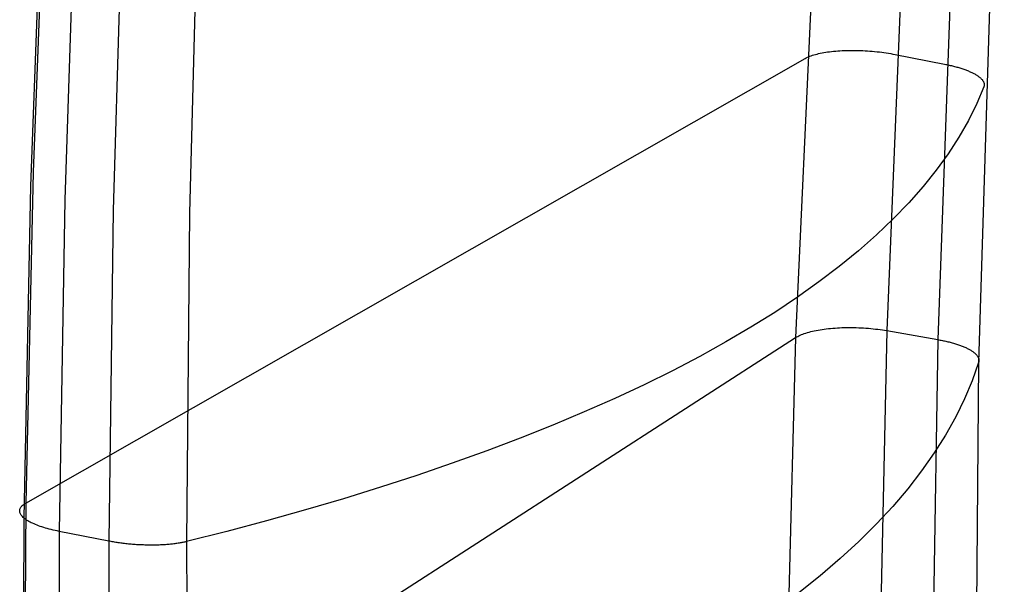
# Model space of a CAD drawing. Header units: millimetres. Extents: x 119 to 175.9, y -203.1 to -153.8.
# Tile 50 of 256: x 119.1 to 122, y -182.4 to -180.7. Entities that reach past the tile are written whole.
import ezdxf

# ---------------------------------------------------------------- set-up
doc = ezdxf.new("R2010")
doc.units = ezdxf.units.MM
doc.header["$MEASUREMENT"] = 0
doc.layers.add('Livello 03', color=5, linetype='Continuous', true_color=0x0000ff)

msp = doc.modelspace()

# ---------------------------------------------------------------- linework, layer by layer
at = {"layer": 'Livello 03'}
for p, q in [((121.5138, -179.1121, 50.3601), (121.3993, -181.6361, 49.1442)), ((121.7774, -179.1173, 50.2636), (121.6748, -181.6151, 49.0391)), ((121.9201, -179.1516, 50.3266), (121.8286, -181.642, 49.1019)), ((122.0296, -179.2178, 50.5208), (121.9521, -181.7113, 49.3016)), ((119.1338, -180.1432, 55.1756), (119.096, -181.1371, 54.8342)), ((119.1247, -180.1823, 55.3224), (119.0884, -181.1792, 54.9827)), ((119.2251, -180.2234, 55.4291), (119.1917, -181.22, 55.0901)), ((119.3677, -180.2577, 55.492), (119.3377, -181.2518, 55.153)), ((119.5949, -180.2726, 55.4468), (119.5684, -181.2601, 55.1061)), ((121.4315, -180.7917, 49.5413), (121.4348, -180.7901, 49.5351)), ((121.4348, -180.7901, 49.5351), (121.4384, -180.7885, 49.5291)), ((121.4384, -180.7885, 49.5291), (121.4421, -180.787, 49.5232)), ((121.4421, -180.787, 49.5232), (121.4461, -180.7855, 49.5175)), ((121.4461, -180.7855, 49.5175), (121.4502, -180.7841, 49.5118)), ((121.4502, -180.7841, 49.5118), (121.4546, -180.7827, 49.5063)), ((121.4546, -180.7827, 49.5063), (121.4592, -180.7814, 49.501)), ((121.4592, -180.7814, 49.501), (121.4639, -180.7801, 49.4957)), ((121.4639, -180.7801, 49.4957), (121.4688, -180.779, 49.4907)), ((121.4688, -180.779, 49.4907), (121.4739, -180.7778, 49.4858)), ((121.4739, -180.7778, 49.4858), (121.4792, -180.7768, 49.4811)), ((121.4792, -180.7768, 49.4811), (121.4847, -180.7758, 49.4766)), ((121.4847, -180.7758, 49.4766), (121.4903, -180.7748, 49.4722)), ((121.4903, -180.7748, 49.4722), (121.496, -180.774, 49.468)), ((121.496, -180.774, 49.468), (121.5019, -180.7732, 49.4641)), ((121.5019, -180.7732, 49.4641), (121.5079, -180.7724, 49.4603)), ((121.5079, -180.7724, 49.4603), (121.5141, -180.7718, 49.4567)), ((121.5141, -180.7718, 49.4567), (121.5204, -180.7712, 49.4533)), ((121.5204, -180.7712, 49.4533), (121.5268, -180.7707, 49.4502)), ((121.5268, -180.7707, 49.4502), (121.5333, -180.7702, 49.4472)), ((121.5333, -180.7702, 49.4472), (121.5399, -180.7699, 49.4445)), ((121.5399, -180.7699, 49.4445), (121.5466, -180.7696, 49.442)), ((121.5466, -180.7696, 49.442), (121.5534, -180.7693, 49.4397)), ((121.5534, -180.7693, 49.4397), (121.5602, -180.7692, 49.4376)), ((121.5602, -180.7692, 49.4376), (121.5671, -180.7691, 49.4358)), ((121.5671, -180.7691, 49.4358), (121.5741, -180.7691, 49.4342)), ((121.5741, -180.7691, 49.4342), (121.5811, -180.7692, 49.4328)), ((121.5811, -180.7692, 49.4328), (121.5882, -180.7693, 49.4317)), ((121.5882, -180.7693, 49.4317), (121.5953, -180.7696, 49.4308)), ((121.5953, -180.7696, 49.4308), (121.6024, -180.7698, 49.4301)), ((121.6024, -180.7698, 49.4301), (121.6095, -180.7702, 49.4297)), ((121.6095, -180.7702, 49.4297), (121.6167, -180.7707, 49.4295)), ((121.6167, -180.7707, 49.4295), (121.6238, -180.7712, 49.4296)), ((121.6238, -180.7712, 49.4296), (121.6309, -180.7718, 49.4299)), ((121.6309, -180.7718, 49.4299), (121.638, -180.7724, 49.4304)), ((121.638, -180.7724, 49.4304), (121.6451, -180.7731, 49.4312)), ((121.6451, -180.7731, 49.4312), (121.6522, -180.7739, 49.4322)), ((121.6522, -180.7739, 49.4322), (121.6592, -180.7748, 49.4334)), ((121.6592, -180.7748, 49.4334), (121.6661, -180.7757, 49.4349)), ((121.6661, -180.7757, 49.4349), (121.673, -180.7767, 49.4366)), ((121.673, -180.7767, 49.4366), (121.6798, -180.7778, 49.4386)), ((121.6798, -180.7778, 49.4386), (121.6865, -180.7789, 49.4407)), ((121.6865, -180.7789, 49.4407), (121.6931, -180.7801, 49.4431)), ((121.6931, -180.7801, 49.4431), (121.6997, -180.7813, 49.4457)), ((121.6997, -180.7813, 49.4457), (121.8494, -180.8108, 49.5086)), ((119.0743, -182.1353, 54.5044), (121.4284, -180.7934, 49.5475)), ((121.4284, -180.7934, 49.5475), (121.4315, -180.7917, 49.5413)), ((121.8494, -180.8108, 49.5086), (121.8528, -180.8115, 49.5101)), ((121.8528, -180.8115, 49.5101), (121.8562, -180.8122, 49.5116)), ((121.8562, -180.8122, 49.5116), (121.8596, -180.8129, 49.5132)), ((121.8596, -180.8129, 49.5132), (121.8629, -180.8137, 49.5149)), ((121.8629, -180.8137, 49.5149), (121.8663, -180.8144, 49.5166)), ((121.8663, -180.8144, 49.5166), (121.8696, -180.8152, 49.5184)), ((121.8696, -180.8152, 49.5184), (121.8729, -180.816, 49.5203)), ((121.8729, -180.816, 49.5203), (121.8762, -180.8168, 49.5223)), ((121.8762, -180.8168, 49.5223), (121.8794, -180.8177, 49.5243)), ((121.8794, -180.8177, 49.5243), (121.8827, -180.8185, 49.5264)), ((121.8827, -180.8185, 49.5264), (121.8859, -180.8194, 49.5285)), ((121.8859, -180.8194, 49.5285), (121.889, -180.8203, 49.5308)), ((121.889, -180.8203, 49.5308), (121.8922, -180.8212, 49.5331)), ((121.8922, -180.8212, 49.5331), (121.8953, -180.8222, 49.5354)), ((121.8953, -180.8222, 49.5354), (121.8983, -180.8231, 49.5379)), ((121.8983, -180.8231, 49.5379), (121.9013, -180.8241, 49.5404)), ((121.9013, -180.8241, 49.5404), (121.9043, -180.8251, 49.5429)), ((121.9043, -180.8251, 49.5429), (121.9072, -180.8261, 49.5455)), ((121.9072, -180.8261, 49.5455), (121.9101, -180.8271, 49.5482)), ((121.9101, -180.8271, 49.5482), (121.9129, -180.8281, 49.551)), ((121.9129, -180.8281, 49.551), (121.9157, -180.8292, 49.5538)), ((121.9157, -180.8292, 49.5538), (121.9184, -180.8302, 49.5567)), ((121.9184, -180.8302, 49.5567), (121.9211, -180.8313, 49.5596)), ((121.9211, -180.8313, 49.5596), (121.9237, -180.8324, 49.5626)), ((121.9237, -180.8324, 49.5626), (121.9262, -180.8335, 49.5657)), ((121.9262, -180.8335, 49.5657), (121.9287, -180.8346, 49.5688)), ((121.9287, -180.8346, 49.5688), (121.9311, -180.8357, 49.5719)), ((121.9311, -180.8357, 49.5719), (121.9335, -180.8369, 49.5751)), ((121.9335, -180.8369, 49.5751), (121.9358, -180.838, 49.5784)), ((121.9358, -180.838, 49.5784), (121.938, -180.8392, 49.5817)), ((121.938, -180.8392, 49.5817), (121.9402, -180.8404, 49.585)), ((121.9402, -180.8404, 49.585), (121.9422, -180.8415, 49.5884)), ((121.9422, -180.8415, 49.5884), (121.9442, -180.8427, 49.5919)), ((121.9442, -180.8427, 49.5919), (121.9462, -180.8439, 49.5953)), ((121.9462, -180.8439, 49.5953), (121.948, -180.8451, 49.5988)), ((121.948, -180.8451, 49.5988), (121.9498, -180.8463, 49.6024)), ((121.9498, -180.8463, 49.6024), (121.9515, -180.8475, 49.6059)), ((121.9515, -180.8475, 49.6059), (121.9531, -180.8487, 49.6095)), ((121.9531, -180.8487, 49.6095), (121.9547, -180.8499, 49.6132)), ((121.9547, -180.8499, 49.6132), (121.9561, -180.8511, 49.6168)), ((121.9677, -180.8791, 49.7062), (121.9462, -180.9299, 49.8785)), ((121.9561, -180.8511, 49.6168), (121.9575, -180.8523, 49.6205)), ((121.9575, -180.8523, 49.6205), (121.9588, -180.8535, 49.6242)), ((121.9588, -180.8535, 49.6242), (121.9601, -180.8548, 49.6279)), ((121.9601, -180.8548, 49.6279), (121.9612, -180.856, 49.6317)), ((121.9612, -180.856, 49.6317), (121.9623, -180.8572, 49.6354)), ((121.9623, -180.8572, 49.6354), (121.9633, -180.8584, 49.6392)), ((121.9633, -180.8584, 49.6392), (121.9642, -180.8596, 49.6429)), ((121.9642, -180.8596, 49.6429), (121.965, -180.8608, 49.6467)), ((121.965, -180.8608, 49.6467), (121.9657, -180.862, 49.6505)), ((121.9657, -180.862, 49.6505), (121.9664, -180.8632, 49.6543)), ((121.9664, -180.8632, 49.6543), (121.967, -180.8644, 49.6581)), ((121.967, -180.8644, 49.6581), (121.9675, -180.8656, 49.6618)), ((121.9675, -180.8656, 49.6618), (121.9679, -180.8667, 49.6656)), ((121.9681, -180.878, 49.7026), (121.9677, -180.8791, 49.7062)), ((121.9679, -180.8667, 49.6656), (121.9683, -180.8679, 49.6694)), ((121.9684, -180.8769, 49.699), (121.9681, -180.878, 49.7026)), ((121.9683, -180.8679, 49.6694), (121.9685, -180.8691, 49.6731)), ((121.9686, -180.8758, 49.6954), (121.9684, -180.8769, 49.699)), ((121.9685, -180.8691, 49.6731), (121.9687, -180.8702, 49.6769)), ((121.9688, -180.8747, 49.6917), (121.9686, -180.8758, 49.6954)), ((121.9687, -180.8702, 49.6769), (121.9689, -180.8714, 49.6806)), ((121.9689, -180.8736, 49.688), (121.9688, -180.8747, 49.6917)), ((121.9689, -180.8714, 49.6806), (121.9689, -180.8725, 49.6843)), ((121.9689, -180.8725, 49.6843), (121.9689, -180.8736, 49.688)), ((121.9462, -180.9299, 49.8785), (121.9212, -180.9805, 50.0509)), ((121.9212, -180.9805, 50.0509), (121.8925, -181.0309, 50.2233)), ((121.8925, -181.0309, 50.2233), (121.8601, -181.081, 50.3957)), ((121.8601, -181.081, 50.3957), (121.8241, -181.1308, 50.5679)), ((119.096, -181.1371, 54.8342), (119.0743, -182.1353, 54.5044)), ((121.8241, -181.1308, 50.5679), (121.7844, -181.1803, 50.7399)), ((119.0884, -181.1792, 54.9827), (119.0684, -182.1805, 54.6548)), ((121.7844, -181.1803, 50.7399), (121.7411, -181.2293, 50.9114)), ((119.1917, -181.22, 55.0901), (119.1751, -182.2208, 54.763)), ((121.7411, -181.2293, 50.9114), (121.6941, -181.278, 51.0825)), ((119.3377, -181.2518, 55.153), (119.3247, -182.2503, 54.8258)), ((119.5684, -181.2601, 55.1061), (119.5593, -182.2517, 54.7769)), ((121.6941, -181.278, 51.0825), (121.6434, -181.3263, 51.253)), ((121.6434, -181.3263, 51.253), (121.5891, -181.3741, 51.4228)), ((121.5891, -181.3741, 51.4228), (121.5312, -181.4214, 51.5917)), ((121.5312, -181.4214, 51.5917), (121.4697, -181.4681, 51.7598)), ((121.4697, -181.4681, 51.7598), (121.4047, -181.5143, 51.9268)), ((121.4047, -181.5143, 51.9268), (121.3361, -181.56, 52.0927)), ((121.3361, -181.56, 52.0927), (121.264, -181.605, 52.2574)), ((121.264, -181.605, 52.2574), (121.1885, -181.6493, 52.4207)), ((121.4255, -181.6239, 49.1022), (121.43, -181.6224, 49.0968)), ((121.43, -181.6224, 49.0968), (121.4348, -181.6209, 49.0914)), ((121.4348, -181.6209, 49.0914), (121.4398, -181.6195, 49.0863)), ((121.4398, -181.6195, 49.0863), (121.4449, -181.6181, 49.0813)), ((121.4449, -181.6181, 49.0813), (121.4502, -181.6168, 49.0765)), ((121.4502, -181.6168, 49.0765), (121.4557, -181.6156, 49.0718)), ((121.4557, -181.6156, 49.0718), (121.4614, -181.6144, 49.0674)), ((121.4614, -181.6144, 49.0674), (121.4672, -181.6133, 49.0631)), ((121.4672, -181.6133, 49.0631), (121.4732, -181.6123, 49.059)), ((121.4732, -181.6123, 49.059), (121.4793, -181.6113, 49.0552)), ((121.4793, -181.6113, 49.0552), (121.4855, -181.6104, 49.0515)), ((121.4855, -181.6104, 49.0515), (121.4919, -181.6096, 49.048)), ((121.4919, -181.6096, 49.048), (121.4984, -181.6089, 49.0448)), ((121.4984, -181.6089, 49.0448), (121.505, -181.6082, 49.0417)), ((121.505, -181.6082, 49.0417), (121.5117, -181.6076, 49.0389)), ((121.5117, -181.6076, 49.0389), (121.5185, -181.6071, 49.0363)), ((121.5185, -181.6071, 49.0363), (121.5253, -181.6067, 49.0339)), ((121.5253, -181.6067, 49.0339), (121.5323, -181.6063, 49.0318)), ((121.5323, -181.6063, 49.0318), (121.5393, -181.606, 49.0299)), ((121.5393, -181.606, 49.0299), (121.5464, -181.6058, 49.0282)), ((121.5464, -181.6058, 49.0282), (121.5536, -181.6057, 49.0268)), ((121.5536, -181.6057, 49.0268), (121.5608, -181.6056, 49.0256)), ((121.5608, -181.6056, 49.0256), (121.568, -181.6056, 49.0246)), ((121.568, -181.6056, 49.0246), (121.5753, -181.6057, 49.0239)), ((121.5753, -181.6057, 49.0239), (121.5826, -181.6059, 49.0234)), ((121.5826, -181.6059, 49.0234), (121.5898, -181.6062, 49.0232)), ((121.5898, -181.6062, 49.0232), (121.5971, -181.6065, 49.0232)), ((121.5971, -181.6065, 49.0232), (121.6044, -181.6069, 49.0235)), ((121.6044, -181.6069, 49.0235), (121.6117, -181.6074, 49.024)), ((121.6117, -181.6074, 49.024), (121.6189, -181.6079, 49.0247)), ((121.6189, -181.6079, 49.0247), (121.6261, -181.6086, 49.0257)), ((121.6261, -181.6086, 49.0257), (121.6333, -181.6093, 49.0269)), ((121.6333, -181.6093, 49.0269), (121.6404, -181.6101, 49.0283)), ((121.6404, -181.6101, 49.0283), (121.6474, -181.6109, 49.03)), ((121.6474, -181.6109, 49.03), (121.6544, -181.6119, 49.0319)), ((121.6544, -181.6119, 49.0319), (121.6613, -181.6129, 49.0341)), ((121.6748, -181.6151, 49.0391), (121.657, -182.4516, 48.6387)), ((121.6613, -181.6129, 49.0341), (121.6681, -181.6139, 49.0365)), ((121.6681, -181.6139, 49.0365), (121.6748, -181.6151, 49.0391)), ((121.6748, -181.6151, 49.0391), (121.8286, -181.642, 49.1019)), ((119.0665, -183.1389, 54.1908), (121.3993, -181.6361, 49.1442)), ((121.1885, -181.6493, 52.4207), (121.1096, -181.693, 52.5826)), ((121.3993, -181.6361, 49.1442), (121.3769, -182.4819, 48.7477)), ((121.3993, -181.6361, 49.1442), (121.4024, -181.6342, 49.1379)), ((121.4024, -181.6342, 49.1379), (121.4057, -181.6324, 49.1316)), ((121.4057, -181.6324, 49.1316), (121.4092, -181.6306, 49.1255)), ((121.4092, -181.6306, 49.1255), (121.413, -181.6288, 49.1195)), ((121.413, -181.6288, 49.1195), (121.4169, -181.6271, 49.1136)), ((121.4169, -181.6271, 49.1136), (121.4211, -181.6255, 49.1078)), ((121.4211, -181.6255, 49.1078), (121.4255, -181.6239, 49.1022)), ((121.8286, -181.642, 49.1019), (121.8152, -182.476, 48.7013)), ((121.8286, -181.642, 49.1019), (121.8321, -181.6427, 49.1033)), ((121.8321, -181.6427, 49.1033), (121.8355, -181.6433, 49.1048)), ((121.8355, -181.6433, 49.1048), (121.839, -181.644, 49.1064)), ((121.839, -181.644, 49.1064), (121.8425, -181.6447, 49.1081)), ((121.8425, -181.6447, 49.1081), (121.8459, -181.6454, 49.1099)), ((121.8459, -181.6454, 49.1099), (121.8493, -181.6461, 49.1117)), ((121.8493, -181.6461, 49.1117), (121.8527, -181.6469, 49.1136)), ((121.8527, -181.6469, 49.1136), (121.8561, -181.6477, 49.1155)), ((121.8561, -181.6477, 49.1155), (121.8595, -181.6484, 49.1176)), ((121.8595, -181.6484, 49.1176), (121.8628, -181.6493, 49.1197)), ((121.8628, -181.6493, 49.1197), (121.8661, -181.6501, 49.1218)), ((121.8661, -181.6501, 49.1218), (121.8694, -181.651, 49.1241)), ((121.8694, -181.651, 49.1241), (121.8726, -181.6519, 49.1264)), ((121.8726, -181.6519, 49.1264), (121.8758, -181.6528, 49.1288)), ((121.8758, -181.6528, 49.1288), (121.8789, -181.6537, 49.1312)), ((121.8789, -181.6537, 49.1312), (121.8821, -181.6546, 49.1337)), ((121.8821, -181.6546, 49.1337), (121.8851, -181.6556, 49.1363)), ((121.8851, -181.6556, 49.1363), (121.8881, -181.6566, 49.139)), ((121.8881, -181.6566, 49.139), (121.8911, -181.6576, 49.1417)), ((121.8911, -181.6576, 49.1417), (121.894, -181.6586, 49.1444)), ((121.894, -181.6586, 49.1444), (121.8969, -181.6596, 49.1473)), ((121.8969, -181.6596, 49.1473), (121.8997, -181.6607, 49.1502)), ((121.8997, -181.6607, 49.1502), (121.9025, -181.6617, 49.1532)), ((121.9025, -181.6617, 49.1532), (121.9052, -181.6628, 49.1562)), ((121.9052, -181.6628, 49.1562), (121.9078, -181.6639, 49.1592)), ((121.9078, -181.6639, 49.1592), (121.9104, -181.665, 49.1624)), ((121.9104, -181.665, 49.1624), (121.9129, -181.6662, 49.1656)), ((121.9129, -181.6662, 49.1656), (121.9154, -181.6673, 49.1688)), ((121.9154, -181.6673, 49.1688), (121.9178, -181.6685, 49.1721)), ((121.9178, -181.6685, 49.1721), (121.9201, -181.6696, 49.1754)), ((121.9201, -181.6696, 49.1754), (121.9223, -181.6708, 49.1788)), ((121.9223, -181.6708, 49.1788), (121.9245, -181.672, 49.1822)), ((121.9245, -181.672, 49.1822), (121.9266, -181.6732, 49.1857)), ((121.9266, -181.6732, 49.1857), (121.9286, -181.6744, 49.1892)), ((121.9286, -181.6744, 49.1892), (121.9306, -181.6756, 49.1928)), ((121.9306, -181.6756, 49.1928), (121.9324, -181.6769, 49.1963)), ((121.9324, -181.6769, 49.1963), (121.9342, -181.6781, 49.2)), ((121.9342, -181.6781, 49.2), (121.9359, -181.6793, 49.2036)), ((121.9359, -181.6793, 49.2036), (121.9375, -181.6806, 49.2073)), ((121.9375, -181.6806, 49.2073), (121.9391, -181.6818, 49.211)), ((121.9391, -181.6818, 49.211), (121.9406, -181.6831, 49.2147)), ((121.1096, -181.693, 52.5826), (121.0273, -181.736, 52.743)), ((121.9521, -181.7113, 49.3016), (121.9327, -181.7662, 49.4766)), ((121.9406, -181.6831, 49.2147), (121.942, -181.6843, 49.2184)), ((121.942, -181.6843, 49.2184), (121.9433, -181.6856, 49.2222)), ((121.9433, -181.6856, 49.2222), (121.9445, -181.6869, 49.226)), ((121.9445, -181.6869, 49.226), (121.9456, -181.6881, 49.2298)), ((121.9521, -181.7113, 49.3016), (121.9447, -182.5462, 48.9036)), ((121.9456, -181.6881, 49.2298), (121.9467, -181.6894, 49.2336)), ((121.9467, -181.6894, 49.2336), (121.9477, -181.6906, 49.2374)), ((121.9477, -181.6906, 49.2374), (121.9486, -181.6919, 49.2412)), ((121.9486, -181.6919, 49.2412), (121.9494, -181.6932, 49.2451)), ((121.9494, -181.6932, 49.2451), (121.9501, -181.6944, 49.2489)), ((121.9501, -181.6944, 49.2489), (121.9508, -181.6957, 49.2527)), ((121.9508, -181.6957, 49.2527), (121.9513, -181.6969, 49.2566)), ((121.9513, -181.6969, 49.2566), (121.9518, -181.6982, 49.2604)), ((121.9518, -181.6982, 49.2604), (121.9522, -181.6994, 49.2642)), ((121.9525, -181.7102, 49.298), (121.9521, -181.7113, 49.3016)), ((121.9522, -181.6994, 49.2642), (121.9526, -181.7006, 49.268)), ((121.9527, -181.709, 49.2943), (121.9525, -181.7102, 49.298)), ((121.9526, -181.7006, 49.268), (121.9528, -181.7019, 49.2718)), ((121.9529, -181.7078, 49.2906), (121.9527, -181.709, 49.2943)), ((121.9528, -181.7019, 49.2718), (121.953, -181.7031, 49.2756)), ((121.9531, -181.7067, 49.2869), (121.9529, -181.7078, 49.2906)), ((121.953, -181.7031, 49.2756), (121.9531, -181.7043, 49.2794)), ((121.9531, -181.7043, 49.2794), (121.9531, -181.7055, 49.2831)), ((121.9531, -181.7055, 49.2831), (121.9531, -181.7067, 49.2869)), ((121.0273, -181.736, 52.743), (120.9417, -181.7782, 52.9017)), ((121.9327, -181.7662, 49.4766), (121.9096, -181.821, 49.6517)), ((120.9417, -181.7782, 52.9017), (120.8528, -181.8198, 53.0587)), ((120.8528, -181.8198, 53.0587), (120.7608, -181.8605, 53.2139)), ((121.9096, -181.821, 49.6517), (121.8827, -181.8756, 49.8269)), ((120.7608, -181.8605, 53.2139), (120.6657, -181.9004, 53.3671)), ((121.8827, -181.8756, 49.8269), (121.8521, -181.9301, 50.0021)), ((120.6657, -181.9004, 53.3671), (120.5675, -181.9395, 53.5184)), ((120.5675, -181.9395, 53.5184), (120.4663, -181.9778, 53.6676)), ((121.8521, -181.9301, 50.0021), (121.8178, -181.9843, 50.1771)), ((120.4663, -181.9778, 53.6676), (120.3622, -182.0152, 53.8146)), ((121.8178, -181.9843, 50.1771), (121.7798, -182.0383, 50.3519)), ((120.3622, -182.0152, 53.8146), (120.2553, -182.0518, 53.9594)), ((121.7798, -182.0383, 50.3519), (121.738, -182.092, 50.5263)), ((120.2553, -182.0518, 53.9594), (120.1457, -182.0874, 54.1018)), ((120.1457, -182.0874, 54.1018), (120.0334, -182.1222, 54.2419)), ((121.738, -182.092, 50.5263), (121.6924, -182.1453, 50.7002)), ((120.0334, -182.1222, 54.2419), (119.9185, -182.156, 54.3795)), ((119.0556, -182.1577, 54.5827), (119.0559, -182.1557, 54.576)), ((119.0556, -182.1598, 54.5894), (119.0556, -182.1577, 54.5827)), ((119.0559, -182.1557, 54.576), (119.0564, -182.1537, 54.5693)), ((119.0564, -182.1537, 54.5693), (119.0571, -182.1517, 54.5626)), ((119.0571, -182.1517, 54.5626), (119.0581, -182.1498, 54.556)), ((119.0581, -182.1498, 54.556), (119.0593, -182.1479, 54.5493)), ((119.0593, -182.1479, 54.5493), (119.0608, -182.146, 54.5427)), ((119.0608, -182.146, 54.5427), (119.0624, -182.1441, 54.5362)), ((119.0624, -182.1441, 54.5362), (119.0644, -182.1423, 54.5297)), ((119.0644, -182.1423, 54.5297), (119.0665, -182.1404, 54.5233)), ((119.0743, -182.1353, 54.5044), (119.0665, -183.1389, 54.1908)), ((119.0665, -182.1404, 54.5233), (119.0689, -182.1387, 54.5169)), ((119.0689, -182.1387, 54.5169), (119.0715, -182.137, 54.5106)), ((119.0715, -182.137, 54.5106), (119.0743, -182.1353, 54.5044)), ((119.9185, -182.156, 54.3795), (119.8011, -182.1888, 54.5146)), ((121.6924, -182.1453, 50.7002), (121.6431, -182.1984, 50.8736)), ((119.0558, -182.1618, 54.5961), (119.0556, -182.1598, 54.5894)), ((119.0563, -182.1639, 54.6028), (119.0558, -182.1618, 54.5961)), ((119.0569, -182.166, 54.6095), (119.0563, -182.1639, 54.6028)), ((119.0579, -182.168, 54.6161), (119.0569, -182.166, 54.6095)), ((119.059, -182.1701, 54.6227), (119.0579, -182.168, 54.6161)), ((119.0604, -182.1722, 54.6293), (119.059, -182.1701, 54.6227)), ((119.0621, -182.1743, 54.6358), (119.0604, -182.1722, 54.6293)), ((119.0639, -182.1764, 54.6422), (119.0621, -182.1743, 54.6358)), ((119.0684, -182.1805, 54.6548), (119.0626, -183.1874, 54.3435)), ((119.066, -182.1785, 54.6485), (119.0639, -182.1764, 54.6422)), ((119.0684, -182.1805, 54.6548), (119.066, -182.1785, 54.6485)), ((119.0709, -182.1826, 54.661), (119.0684, -182.1805, 54.6548)), ((119.0737, -182.1846, 54.6671), (119.0709, -182.1826, 54.661)), ((119.0766, -182.1867, 54.6732), (119.0737, -182.1846, 54.6671)), ((119.0798, -182.1887, 54.6791), (119.0766, -182.1867, 54.6732)), ((119.0833, -182.1907, 54.6849), (119.0798, -182.1887, 54.6791)), ((119.0869, -182.1927, 54.6905), (119.0833, -182.1907, 54.6849)), ((119.0907, -182.1946, 54.6961), (119.0869, -182.1927, 54.6905)), ((119.0947, -182.1965, 54.7015), (119.0907, -182.1946, 54.6961)), ((119.0989, -182.1984, 54.7068), (119.0947, -182.1965, 54.7015)), ((119.1033, -182.2003, 54.7119), (119.0989, -182.1984, 54.7068)), ((119.1079, -182.2021, 54.7169), (119.1033, -182.2003, 54.7119)), ((119.1127, -182.2039, 54.7217), (119.1079, -182.2021, 54.7169)), ((119.1176, -182.2057, 54.7264), (119.1127, -182.2039, 54.7217)), ((119.1227, -182.2074, 54.7309), (119.1176, -182.2057, 54.7264)), ((119.128, -182.2091, 54.7352), (119.1227, -182.2074, 54.7309)), ((119.1334, -182.2107, 54.7393), (119.128, -182.2091, 54.7352)), ((119.1389, -182.2123, 54.7433), (119.1334, -182.2107, 54.7393)), ((119.1447, -182.2139, 54.7471), (119.1389, -182.2123, 54.7433)), ((119.1505, -182.2153, 54.7507), (119.1447, -182.2139, 54.7471)), ((119.1565, -182.2168, 54.754), (119.1505, -182.2153, 54.7507)), ((119.1626, -182.2182, 54.7572), (119.1565, -182.2168, 54.754)), ((119.1688, -182.2195, 54.7602), (119.1626, -182.2182, 54.7572)), ((119.8011, -182.1888, 54.5146), (119.6814, -182.2208, 54.6471)), ((121.6431, -182.1984, 50.8736), (121.5901, -182.251, 51.0462)), ((119.1751, -182.2208, 54.763), (119.1688, -182.2195, 54.7602)), ((119.1751, -182.2208, 54.763), (119.1731, -183.2272, 54.4525)), ((119.3247, -182.2503, 54.8258), (119.1751, -182.2208, 54.763)), ((119.6814, -182.2208, 54.6471), (119.5593, -182.2517, 54.7769)), ((119.3247, -182.2503, 54.8258), (119.3267, -183.2541, 54.5152)), ((119.3281, -182.2509, 54.8272), (119.3247, -182.2503, 54.8258)), ((119.3315, -182.2516, 54.8285), (119.3281, -182.2509, 54.8272)), ((119.3351, -182.2522, 54.8298), (119.3315, -182.2516, 54.8285)), ((119.3386, -182.2528, 54.8311), (119.3351, -182.2522, 54.8298)), ((119.3422, -182.2534, 54.8322), (119.3386, -182.2528, 54.8311)), ((119.3459, -182.254, 54.8334), (119.3422, -182.2534, 54.8322)), ((119.3496, -182.2546, 54.8344), (119.3459, -182.254, 54.8334)), ((119.3533, -182.2552, 54.8354), (119.3496, -182.2546, 54.8344)), ((119.3571, -182.2557, 54.8363), (119.3533, -182.2552, 54.8354)), ((119.3609, -182.2562, 54.8372), (119.3571, -182.2557, 54.8363)), ((119.3647, -182.2567, 54.838), (119.3609, -182.2562, 54.8372)), ((119.3686, -182.2572, 54.8387), (119.3647, -182.2567, 54.838)), ((119.3725, -182.2577, 54.8394), (119.3686, -182.2572, 54.8387)), ((119.3764, -182.2582, 54.84), (119.3725, -182.2577, 54.8394)), ((119.3803, -182.2586, 54.8405), (119.3764, -182.2582, 54.84)), ((119.3843, -182.259, 54.8409), (119.3803, -182.2586, 54.8405)), ((119.3883, -182.2594, 54.8413), (119.3843, -182.259, 54.8409)), ((119.3923, -182.2598, 54.8416), (119.3883, -182.2594, 54.8413)), ((119.3964, -182.2601, 54.8418), (119.3923, -182.2598, 54.8416)), ((119.4004, -182.2604, 54.8419), (119.3964, -182.2601, 54.8418)), ((119.4045, -182.2607, 54.842), (119.4004, -182.2604, 54.8419)), ((119.4086, -182.261, 54.842), (119.4045, -182.2607, 54.842)), ((119.4127, -182.2613, 54.8419), (119.4086, -182.261, 54.842)), ((119.4168, -182.2615, 54.8417), (119.4127, -182.2613, 54.8419)), ((119.4209, -182.2617, 54.8415), (119.4168, -182.2615, 54.8417)), ((119.425, -182.2619, 54.8411), (119.4209, -182.2617, 54.8415)), ((119.4291, -182.262, 54.8407), (119.425, -182.2619, 54.8411)), ((119.4332, -182.2622, 54.8402), (119.4291, -182.262, 54.8407)), ((119.4372, -182.2623, 54.8397), (119.4332, -182.2622, 54.8402)), ((119.4413, -182.2624, 54.839), (119.4372, -182.2623, 54.8397)), ((119.4454, -182.2624, 54.8383), (119.4413, -182.2624, 54.839)), ((119.4495, -182.2625, 54.8375), (119.4454, -182.2624, 54.8383)), ((119.4535, -182.2625, 54.8366), (119.4495, -182.2625, 54.8375)), ((119.4575, -182.2625, 54.8357), (119.4535, -182.2625, 54.8366)), ((119.4615, -182.2624, 54.8346), (119.4575, -182.2625, 54.8357)), ((119.4655, -182.2624, 54.8335), (119.4615, -182.2624, 54.8346)), ((119.4694, -182.2623, 54.8323), (119.4655, -182.2624, 54.8335)), ((119.4734, -182.2622, 54.8311), (119.4694, -182.2623, 54.8323)), ((119.4773, -182.2621, 54.8297), (119.4734, -182.2622, 54.8311)), ((119.4811, -182.2619, 54.8283), (119.4773, -182.2621, 54.8297)), ((119.4849, -182.2617, 54.8268), (119.4811, -182.2619, 54.8283)), ((119.4887, -182.2615, 54.8253), (119.4849, -182.2617, 54.8268)), ((119.4925, -182.2613, 54.8237), (119.4887, -182.2615, 54.8253)), ((119.4962, -182.261, 54.822), (119.4925, -182.2613, 54.8237)), ((119.4999, -182.2607, 54.8203), (119.4962, -182.261, 54.822)), ((119.5035, -182.2605, 54.8184), (119.4999, -182.2607, 54.8203)), ((119.5071, -182.2601, 54.8166), (119.5035, -182.2605, 54.8184)), ((119.5106, -182.2598, 54.8146), (119.5071, -182.2601, 54.8166)), ((119.5141, -182.2594, 54.8126), (119.5106, -182.2598, 54.8146)), ((119.5175, -182.259, 54.8106), (119.5141, -182.2594, 54.8126)), ((119.5209, -182.2586, 54.8085), (119.5175, -182.259, 54.8106)), ((119.5242, -182.2582, 54.8063), (119.5209, -182.2586, 54.8085)), ((119.5274, -182.2578, 54.8041), (119.5242, -182.2582, 54.8063)), ((119.5306, -182.2573, 54.8019), (119.5274, -182.2578, 54.8041)), ((119.5338, -182.2568, 54.7995), (119.5306, -182.2573, 54.8019)), ((119.5369, -182.2563, 54.7972), (119.5338, -182.2568, 54.7995)), ((119.5399, -182.2558, 54.7948), (119.5369, -182.2563, 54.7972)), ((119.5429, -182.2553, 54.7923), (119.5399, -182.2558, 54.7948)), ((119.5458, -182.2547, 54.7899), (119.5429, -182.2553, 54.7923)), ((119.5486, -182.2541, 54.7873), (119.5458, -182.2547, 54.7899)), ((119.5514, -182.2536, 54.7848), (119.5486, -182.2541, 54.7873)), ((119.5541, -182.253, 54.7822), (119.5514, -182.2536, 54.7848)), ((119.5568, -182.2524, 54.7796), (119.5541, -182.253, 54.7822)), ((119.5593, -182.2517, 54.7769), (119.5568, -182.2524, 54.7796)), ((119.5593, -182.2517, 54.7769), (119.5656, -183.2486, 54.464)), ((121.5901, -182.251, 51.0462), (121.5334, -182.3032, 51.2181)), ((121.5334, -182.3032, 51.2181), (121.473, -182.355, 51.3891)), ((121.473, -182.355, 51.3891), (121.409, -182.4062, 51.559))]:
    msp.add_line(p, q, dxfattribs=at)

doc.saveas('drawing.dxf')
